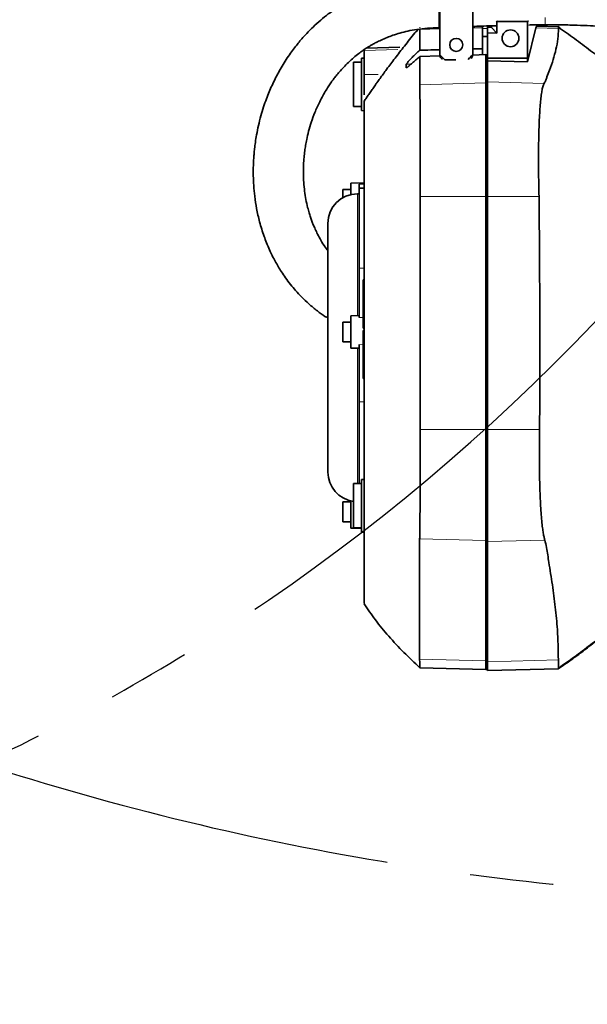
# Model space of a CAD drawing. Header units: millimetres. Extents: x 0 to 11920, y 0 to 8400.
# Tile 5 of 44: x 2361 to 2706, y 4021 to 4619. Entities that reach past the tile are written whole.
import ezdxf

# ---------------------------------------------------------------- set-up
doc = ezdxf.new("R2010")
doc.units = ezdxf.units.MM
doc.header["$LTSCALE"] = 20
doc.linetypes.add('CENTERX2', pattern=[20.32, 12.7, -2.54, 2.54, -2.54])
doc.layers.add('THICK_LINE', color=7, linetype='Continuous')

msp = doc.modelspace()

# ---------------------------------------------------------------- linework, layer by layer
at = {"color": 7, "linetype": 'Continuous', "lineweight": 35}
for p, q in [((2615.9933594, 4597.4300053), (2615.9933594, 4659.4300053)), ((2635.9933594, 4659.4300053), (2635.9933594, 4597.4300053)), ((2615.6533298, 4644.1116469), (2615.6533298, 4613.8309625)), ((2603.8201218, 4613.8895056), (2603.8150185, 4613.7601851)), ((2615.6556741, 4613.8170384), (2615.9939284, 4613.8311491)), ((2641.9933594, 4613.3374826), (2641.9933594, 4614.7932233)), ((2641.9933594, 4613.3374826), (2641.9933594, 4608.4300053)), ((2644.9933594, 4614.9040452), (2644.9933594, 4613.3374826)), ((2644.9933594, 4614.0929111), (2647.4133488, 4614.0300204)), ((2644.9933594, 4613.3374826), (2644.9933594, 4611.5699293)), ((2650.7549259, 4610.6002818), (2647.4133488, 4614.0300204)), ((2650.7549259, 4617.6684388), (2650.4120304, 4618.0113342)), ((2650.7549259, 4610.6002818), (2650.7549259, 4617.6684388)), ((2650.7549259, 4617.6684388), (2669.3502933, 4617.6684388)), ((2674.4616794, 4613.745702), (2669.2455496, 4593.0690562)), ((2669.3502933, 4617.6684388), (2669.8439134, 4617.997477)), ((2669.3502933, 4617.6684388), (2669.3502933, 4595.4300053)), ((2674.9933594, 4614.7896839), (2674.9933594, 4615.5453535)), ((2688.1328552, 4614.4456141), (2674.9933594, 4614.7896839)), ((2689.2512989, 4613.6568774), (2687.8777589, 4614.6182727)), ((2689.2543134, 4613.6611871), (2688.1328552, 4614.4456141)), ((2641.9933594, 4608.4300053), (2644.9933594, 4608.4300053)), ((2641.9933594, 4608.4300053), (2641.9933594, 4597.4272804)), ((2644.9933594, 4610.7503368), (2644.9933594, 4611.5699293)), ((2644.9933594, 4610.7503368), (2650.7549259, 4610.6002818)), ((2644.9933594, 4610.7503368), (2644.9933594, 4595.4300053)), ((2569.9933594, 4600.0322298), (2569.9933594, 4600.5748012)), ((2591.6649827, 4601.9974967), (2571.5648245, 4601.4711555)), ((2641.9933594, 4601.0804013), (2635.9933594, 4600.9398888)), ((2569.9933594, 4595.4300053), (2568.4933594, 4595.3907264)), ((2568.4933594, 4595.3907264), (2568.4933594, 4579.4300053)), ((2569.9933594, 4585.3847199), (2569.9933594, 4600.0322298)), ((2603.8003138, 4596.3353583), (2616.1439776, 4596.6882581)), ((2615.9933594, 4597.4300053), (2618.9933594, 4594.4300053)), ((2625.7118982, 4594.4300053), (2618.9933594, 4594.4300053)), ((2633.1902531, 4594.626899), (2634.1554088, 4595.5920547)), ((2634.1554088, 4595.5920547), (2634.4933594, 4595.5920547)), ((2634.4933594, 4595.9300053), (2635.9933594, 4597.4300053)), ((2634.4933594, 4595.5920547), (2634.4933594, 4595.9300053)), ((2635.9606831, 4597.2548089), (2643.9933594, 4597.4844595)), ((2643.9933594, 4597.4844595), (2643.9933594, 4580.2619166)), ((2643.9933594, 4597.4844595), (2644.9933594, 4597.4173193)), ((2644.9933594, 4595.4300053), (2669.2455496, 4595.4300053)), ((2644.9933594, 4593.7075796), (2644.9933594, 4595.4300053)), ((2669.2455496, 4593.0690562), (2669.2455496, 4595.4300053)), ((2669.2455496, 4595.4300053), (2669.3502933, 4595.4300053)), ((2568.4933594, 4592.9300053), (2563.4933594, 4592.9300053)), ((2563.4933594, 4592.9300053), (2563.4933594, 4581.6134884)), ((2595.6688837, 4591.6271328), (2595.6688837, 4589.5486493)), ((2644.9933594, 4593.7075796), (2669.2455496, 4593.0690562)), ((2644.9933594, 4593.7075796), (2644.9933594, 4580.8799939)), ((2569.9933594, 4573.0253063), (2569.9933594, 4585.3847199)), ((2563.4933594, 4581.6134884), (2563.4933594, 4565.9300053)), ((2568.4933594, 4579.4300053), (2568.4933594, 4563.4692841)), ((2643.9933594, 4580.2619166), (2643.9933594, 4511.3632048)), ((2644.9933594, 4580.8799939), (2644.9933594, 4511.3632048)), ((2563.4933594, 4565.9300053), (2568.4933594, 4565.9300053)), ((2568.4933594, 4563.4692841), (2569.9933594, 4563.4300053)), ((2569.9933594, 4519.5367301), (2561.9933594, 4519.3970896)), ((2561.9933594, 4512.5058709), (2561.9933594, 4519.3970896)), ((2566.9933594, 4516.3776401), (2566.9933594, 4518.8359805)), ((2569.9933594, 4516.4300053), (2566.9933594, 4516.3776401)), ((2561.9933594, 4515.5367301), (2556.9933594, 4515.5367301)), ((2556.9933594, 4510.5443994), (2556.9933594, 4515.5367301)), ((2566.9933594, 4512.9559421), (2565.9933594, 4512.9559421)), ((2566.9933594, 4467.7125517), (2566.9933594, 4516.3776401)), ((2643.9933594, 4511.3632048), (2643.9933594, 4369.6741445)), ((2644.9933594, 4511.3632048), (2644.9933594, 4369.6741445)), ((2547.9933594, 4494.9559421), (2547.9933594, 4343.9040684)), ((2566.9933594, 4437.7007214), (2566.9933594, 4467.7125517)), ((2569.9933594, 4460.7216619), (2569.4933594, 4460.7216619)), ((2569.4933594, 4460.4300053), (2569.4933594, 4460.7216619)), ((2569.4933594, 4460.4300053), (2569.9933594, 4460.4300053)), ((2569.4933594, 4431.3375053), (2569.4933594, 4460.4300053)), ((2566.9933594, 4438.9647718), (2561.9933594, 4438.8774964)), ((2561.9933594, 4419.1567775), (2561.9933594, 4438.8774964)), ((2561.9933594, 4435.017137), (2556.9933594, 4435.017137)), ((2556.9933594, 4423.017137), (2556.9933594, 4435.017137)), ((2569.4933594, 4431.3375053), (2569.9933594, 4431.3375053)), ((2569.4933594, 4429.8525053), (2569.9933594, 4429.8525053)), ((2569.4933594, 4400.7600053), (2569.4933594, 4429.8525053)), ((2556.9933594, 4423.017137), (2561.9933594, 4423.017137)), ((2566.9933594, 4386.4794521), (2566.9933594, 4421.3081759)), ((2561.9933594, 4419.1567775), (2566.9933594, 4419.0695022)), ((2569.4933594, 4400.7600053), (2569.9933594, 4400.7600053)), ((2566.9933594, 4336.9300053), (2566.9933594, 4386.4794521)), ((2643.9933594, 4369.6741445), (2643.9933594, 4302.297152)), ((2644.9933594, 4369.6741445), (2644.9933594, 4301.6927258)), ((2569.9933594, 4339.4300053), (2568.4933594, 4339.3907264)), ((2568.4933594, 4339.3907264), (2568.4933594, 4323.4300053)), ((2568.4933594, 4336.9300053), (2563.4933594, 4336.9300053)), ((2563.4933594, 4336.9300053), (2563.4933594, 4309.9300053)), ((2561.9933594, 4325.7361487), (2556.9933594, 4325.7361487)), ((2556.9933594, 4313.7361487), (2556.9933594, 4325.7361487)), ((2561.9933594, 4309.8757892), (2561.9933594, 4326.3541396)), ((2568.4933594, 4323.4300053), (2568.4933594, 4307.4692841)), ((2556.9933594, 4313.7361487), (2561.9933594, 4313.7361487)), ((2561.9933594, 4309.8757892), (2568.4933594, 4309.7623313)), ((2563.4933594, 4309.9300053), (2568.4933594, 4309.9300053)), ((2568.4933594, 4307.4692841), (2569.9933594, 4307.4300053)), ((2643.9933594, 4302.297152), (2643.9933594, 4229.2599282)), ((2644.9933594, 4301.6927258), (2644.9933594, 4228.655502)), ((2603.8173962, 4224.9582358), (2643.9933594, 4223.9061912)), ((2643.9933594, 4229.2599282), (2643.9933594, 4223.9061912)), ((2643.9933594, 4223.9061912), (2644.9933594, 4223.9673538)), ((2644.9933594, 4228.655502), (2644.9933594, 4223.2847489)), ((2644.9933594, 4223.2847489), (2688.135121, 4224.4144557)), ((2687.8800416, 4224.2417767), (2689.113558, 4225.1053318))]:
    msp.add_line(p, q, dxfattribs=at)
at = {"color": 8, "linetype": 'Continuous', "lineweight": 18}
for p, q in [((2603.80039, 4612.8483106), (2615.9933594, 4613.1658659)), ((2635.9933594, 4613.6867485), (2641.9933594, 4613.8430133)), ((2644.9933594, 4613.3374826), (2641.9933594, 4613.3374826)), ((2674.4616794, 4613.745702), (2688.1133182, 4613.3901569)), ((2569.9933594, 4600.0322298), (2590.4705323, 4600.5450213)), ((2595.6688837, 4591.6271328), (2598.5700053, 4591.70269)), ((2595.6688837, 4589.5486493), (2595.7989246, 4589.5520361)), ((2569.9933594, 4585.3847199), (2578.5050538, 4585.4424072)), ((2603.8025072, 4579.2151808), (2643.9933594, 4580.2619166)), ((2643.9933594, 4580.2619166), (2644.9933594, 4580.2010852)), ((2644.9933594, 4580.8799939), (2679.4205816, 4579.9833668)), ((2566.9933594, 4518.8359805), (2569.9933594, 4518.8849325)), ((2565.9933594, 4438.9473167), (2565.9933594, 4512.9559421)), ((2604.0399102, 4511.3632048), (2643.9933594, 4511.3632048)), ((2643.9933594, 4511.3632048), (2644.9933594, 4511.3632048)), ((2644.9933594, 4511.3632048), (2676.3012381, 4511.3632048)), ((2566.9933594, 4467.7125517), (2569.9933594, 4467.738631)), ((2566.9933594, 4437.7007214), (2569.4933594, 4437.738814)), ((2566.9933594, 4421.3081759), (2569.4933594, 4421.2743587)), ((2565.9933594, 4336.9300053), (2565.9933594, 4419.0869572)), ((2566.9933594, 4386.4794521), (2569.9933594, 4386.4616542)), ((2604.0397793, 4369.6741445), (2643.9933594, 4369.6741445)), ((2643.9933594, 4369.6741445), (2644.9933594, 4369.6741445)), ((2644.9933594, 4369.6741445), (2676.652959, 4369.6741445)), ((2603.7783927, 4303.3213834), (2643.9933594, 4302.297152)), ((2643.9933594, 4302.297152), (2644.9933594, 4302.3566399)), ((2644.9933594, 4301.6927258), (2679.8296257, 4302.5799675)), ((2603.7763162, 4230.2842125), (2643.9933594, 4229.2599282)), ((2643.9933594, 4229.2599282), (2644.9933594, 4229.3194161)), ((2644.9933594, 4228.655502), (2688.0860856, 4229.7530268))]:
    msp.add_line(p, q, dxfattribs=at)
at = {"color": 7, "linetype": 'Continuous', "lineweight": 35, "flags": 128}
for points in [[(2603.80039, 4612.8483106), (2603.8003138, 4602.3068856), (2603.8003138, 4600.1827542)], [(2603.8003138, 4596.3353583), (2603.8003138, 4590.7610046), (2603.8003138, 4584.9880642), (2603.8003138, 4582.1015939), (2603.8025072, 4579.2151808)], [(2604.0399102, 4511.3632048), (2604.0397047, 4460.6461945), (2604.0397793, 4369.6741445)], [(2603.7783927, 4303.3213834), (2603.776239, 4297.4277374), (2603.776239, 4291.5340322), (2603.776239, 4279.746622), (2603.7763162, 4230.2842125)]]:
    msp.add_lwpolyline(points, dxfattribs=at)
at = {"color": 7, "linetype": 'Continuous', "lineweight": 35}
for centre, radius in [((2658.9933594, 4607.4300053), 5.1), ((2625.9933594, 4603.4300053), 3.9514364)]:
    msp.add_circle(centre, radius, dxfattribs=at)
for centre, radius, start, end in [((2618.9933594, 4597.4300053), 3, 180, 243.6990183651), ((2632.9933594, 4597.4300053), 3, 311.895384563, 0), ((2565.9933594, 4494.9559421), 18, 90, 180), ((2565.9933594, 4343.9040684), 18, 180, 262.0164438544)]:
    msp.add_arc(centre, radius, start, end, dxfattribs=at)
for centre, major_axis, ratio, start_param, end_param in [((2646.9917949, 4419.4300053), (0, 196.092905), 0.0174550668, 6.1597117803, 6.219449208), ((2674.9898515, 4419.4300053), (0, 195.3597246), 0.0261859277, 6.2824996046, 6.3866154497)]:
    msp.add_ellipse(centre, major_axis=major_axis, ratio=ratio, start_param=start_param, end_param=end_param, dxfattribs=at)
for points, knots in [([(2615.6533298, 4644.1631257), (2612.671625, 4644.0999932), (2606.9195664, 4643.9782033), (2598.7119958, 4643.0807763), (2591.3277781, 4641.8050503), (2584.7934794, 4640.2277447), (2579.0498317, 4638.4829149), (2573.75072, 4636.565663), (2568.947848, 4634.5468254), (2564.6923108, 4632.5105749), (2561.2609394, 4630.6926499), (2558.5438562, 4629.1351075), (2555.6734788, 4627.3869498), (2552.2589383, 4625.146711), (2548.0231366, 4622.0766947), (2543.4970921, 4618.4173035), (2539.1363336, 4614.4614633), (2535.3266388, 4610.6119779), (2532.3728387, 4607.3439992), (2529.9289929, 4604.4431959), (2527.6541671, 4601.5699525), (2525.1978088, 4598.2418176), (2522.6367873, 4594.4806132), (2520.1682286, 4590.5184688), (2517.9425163, 4586.611427), (2515.9215006, 4582.7457679), (2514.0771265, 4578.8914101), (2512.2994367, 4574.8132786), (2510.5780322, 4570.4427084), (2508.8720381, 4565.5590609), (2507.2360583, 4560.1427657), (2505.8135419, 4554.5012431), (2504.7144996, 4549.1024662), (2503.9591038, 4544.4290809), (2503.4766965, 4540.6469877), (2503.1717039, 4537.6264781), (2502.9564573, 4534.9369751), (2502.7900253, 4532.1363219), (2502.6584752, 4528.4340189), (2502.6475321, 4523.6992281), (2502.8952336, 4517.8179461), (2503.5186864, 4511.1772185), (2504.4431673, 4505.162729), (2505.5069053, 4499.9741388), (2506.5252583, 4495.7928059), (2507.7579211, 4491.4746395), (2509.1621587, 4487.2306543), (2510.7605399, 4482.9921921), (2512.4242196, 4479.0852672), (2514.1984773, 4475.3491868), (2515.9396052, 4472.0107649), (2517.8101686, 4468.7248623), (2519.870409, 4465.3999648), (2522.3584168, 4461.7328842), (2525.209668, 4457.9410267), (2528.4978435, 4454.0140139), (2532.1857759, 4450.0554754), (2536.5783394, 4445.8947523), (2541.2539392, 4441.9416015), (2544.6808987, 4439.5620198), (2546.2276981, 4438.4879671)], [0, 0, 0, 0, 0.0265744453, 0.0512652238, 0.0736959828, 0.0939713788, 0.1123180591, 0.1288639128, 0.1463926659, 0.1613985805, 0.1738820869, 0.1838414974, 0.1918422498, 0.2066533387, 0.2239883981, 0.2439070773, 0.2654240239, 0.2843870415, 0.300304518, 0.3118359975, 0.3246460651, 0.3395237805, 0.3565032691, 0.3742625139, 0.3909177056, 0.4064299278, 0.4230510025, 0.4390205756, 0.4568122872, 0.4765637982, 0.4982836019, 0.5219720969, 0.5438798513, 0.5622501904, 0.5770628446, 0.5883106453, 0.5976533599, 0.6085204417, 0.6210099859, 0.640812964, 0.6636242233, 0.6893813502, 0.7179988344, 0.7336333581, 0.7499637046, 0.7669707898, 0.7844243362, 0.8001822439, 0.8174641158, 0.8313423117, 0.8454147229, 0.858317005, 0.8720387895, 0.8871381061, 0.9051138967, 0.9215871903, 0.9398915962, 0.9600111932, 0.9819505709, 1, 1, 1, 1]), ([(2919.2101027, 4595.0887379), (2916.3715429, 4596.1793825), (2910.8857927, 4598.2871428), (2902.8592412, 4601.1240629), (2895.4112405, 4603.6360001), (2888.6314841, 4605.8267216), (2882.586943, 4607.7187649), (2876.1582601, 4609.6808955), (2869.2698927, 4611.7279691), (2861.8945879, 4613.8603508), (2855.5925173, 4615.6403446), (2850.3074212, 4617.1065992), (2845.6241389, 4618.3880582), (2840.5243003, 4619.7640968), (2834.5358442, 4621.3539493), (2828.4709067, 4622.9338947), (2822.7118349, 4624.4079236), (2817.8163978, 4625.6423508), (2813.3824324, 4626.7447193), (2809.5816684, 4627.6777851), (2806.4295426, 4628.4431351), (2803.9865963, 4629.0308678), (2801.8799058, 4629.5341685), (2799.7332298, 4630.0437283), (2797.1153751, 4630.6600971), (2794.0421948, 4631.3764592), (2790.7987883, 4632.1234622), (2787.6315216, 4632.8436924), (2784.9755748, 4633.440336), (2782.872327, 4633.9079233), (2781.0832235, 4634.3026083), (2778.7567122, 4634.8118261), (2775.3921963, 4635.5384619), (2770.8776016, 4636.4928144), (2765.7729101, 4637.5398003), (2760.4536983, 4638.5892518), (2755.1079749, 4639.5956277), (2749.7703531, 4640.5439349), (2744.4467588, 4641.4243062), (2739.2280673, 4642.2165477), (2733.8506147, 4642.9542791), (2728.0039916, 4643.6564722), (2720.9199201, 4644.3629134), (2712.4607503, 4644.9897018), (2702.5672034, 4645.431724), (2691.6405082, 4645.6286634), (2684.0176928, 4645.6001251), (2680.0380243, 4645.585226)], [0, 0, 0, 0, 0.0361353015, 0.0698344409, 0.1014297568, 0.1304265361, 0.1559777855, 0.1784926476, 0.2125174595, 0.2443698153, 0.2735007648, 0.2938869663, 0.3126725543, 0.3340130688, 0.3597151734, 0.3899707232, 0.4123070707, 0.4340510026, 0.4531369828, 0.4694713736, 0.4829920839, 0.4936603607, 0.5008192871, 0.5099459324, 0.5210731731, 0.534200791, 0.5490751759, 0.5623027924, 0.5743959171, 0.5827164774, 0.588893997, 0.5969403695, 0.6119755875, 0.6311123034, 0.6534186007, 0.675590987, 0.6972727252, 0.7197095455, 0.7415568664, 0.7628095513, 0.7837030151, 0.8072109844, 0.8340549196, 0.8696512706, 0.9092202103, 0.9526062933, 1, 1, 1, 1]), ([(2547.9933594, 4478.4476338), (2547.44715, 4479.1621635), (2545.8913117, 4481.1974499), (2543.8547868, 4484.5135201), (2541.84475, 4488.1655658), (2540.3336189, 4491.3306621), (2539.2058829, 4493.9699428), (2538.2841187, 4496.3463593), (2537.4228539, 4498.7894099), (2536.5396719, 4501.6044589), (2535.5602956, 4505.2125367), (2534.6082593, 4509.5660069), (2533.810267, 4514.6048365), (2533.2885067, 4519.8869323), (2533.0763753, 4525.2424389), (2533.1656187, 4530.34616), (2533.4788389, 4534.9065455), (2533.9225738, 4538.8381506), (2534.4689999, 4542.451566), (2535.216986, 4546.4236399), (2536.3103175, 4551.0799776), (2537.918231, 4556.5553759), (2540.1041314, 4562.5744815), (2542.5158262, 4567.9681929), (2544.8637004, 4572.4537828), (2546.7453743, 4575.6923789), (2548.5158951, 4578.47273), (2550.0705062, 4580.7350672), (2551.536012, 4582.7394391), (2553.1275937, 4584.7919988), (2555.1012718, 4587.167201), (2557.5652135, 4589.8947215), (2560.4562205, 4592.7918953), (2563.5547199, 4595.572689), (2566.5772741, 4598.0055575), (2569.3488624, 4600.0232818), (2571.6378434, 4601.543864), (2573.5345942, 4602.7170799), (2575.3325361, 4603.768116), (2577.5825517, 4604.994598), (2580.4908636, 4606.4357075), (2583.8652458, 4607.912062), (2587.6625907, 4609.3478478), (2591.8454447, 4610.6837384), (2596.6941151, 4611.9161836), (2602.3119663, 4612.9335383), (2608.7135198, 4613.6639607), (2613.2719531, 4613.7654027), (2615.6533298, 4613.8183971)], [0, 0, 0, 0, 0.01453642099, 0.04140595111, 0.06519063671, 0.08544911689, 0.10195876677, 0.11524864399, 0.13023904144, 0.14765853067, 0.16757017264, 0.19689296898, 0.22766576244, 0.25985572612, 0.29340251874, 0.32540557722, 0.35302264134, 0.37677043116, 0.3974344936, 0.41936050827, 0.44994834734, 0.48367635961, 0.52165798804, 0.56376421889, 0.58731884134, 0.60937722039, 0.62799731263, 0.6432819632, 0.65554962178, 0.66944739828, 0.68621032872, 0.70601293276, 0.72867657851, 0.75104616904, 0.7706329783, 0.78758924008, 0.80203886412, 0.81071542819, 0.81965012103, 0.83151236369, 0.84630105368, 0.86395444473, 0.88082651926, 0.89967633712, 0.92069383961, 0.94431137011, 0.97090763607, 1, 1, 1, 1]), ([(2603.0185985, 4612.9367183), (2602.314195, 4612.2079199), (2600.5686528, 4610.4019261), (2597.7653379, 4606.8210726), (2594.6706776, 4602.9020081), (2591.7293248, 4599.1186103), (2588.9457026, 4595.4971853), (2586.3134232, 4592.0257935), (2583.9126609, 4588.8150431), (2581.736271, 4585.8636719), (2579.7793183, 4583.174987), (2577.9202993, 4580.5868457), (2576.1539153, 4578.094703), (2574.473482, 4575.6921484), (2572.879824, 4573.3829734), (2571.3620517, 4571.1562989), (2570.4495119, 4569.7966695), (2569.9933594, 4569.1170297)], [0, 0, 0, 0, 0.0864262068, 0.214167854, 0.3293354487, 0.4325215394, 0.5246369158, 0.6064889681, 0.6788294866, 0.7349169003, 0.7848323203, 0.8291879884, 0.8687209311, 0.9043466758, 0.9371977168, 0.968606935, 1, 1, 1, 1]), ([(2635.9933594, 4614.6123507), (2637.7140535, 4614.6722584), (2641.6162407, 4614.8081171), (2646.3693229, 4614.9596675), (2649.4005326, 4615.0437375), (2650.2531283, 4615.0673841)], [0, 0, 0, 0, 0.3618012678, 0.8204922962, 1, 1, 1, 1]), ([(2670.0534958, 4615.4902199), (2670.6706464, 4615.4991898), (2673.3499586, 4615.5381322), (2676.6782948, 4615.5721635), (2679.3880583, 4615.5785317), (2680.0380558, 4615.5800592)], [0, 0, 0, 0, 0.18532685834, 0.80458236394, 1, 1, 1, 1]), ([(2679.4205816, 4579.9833668), (2679.7923004, 4580.6607576), (2680.5358321, 4582.0157108), (2681.2806956, 4584.7483465), (2683.0960201, 4588.8771125), (2684.9468996, 4594.4330742), (2686.7163468, 4600.7313386), (2687.8799898, 4607.0478083), (2688.0355422, 4611.2760443), (2688.1133182, 4613.3901569)], [0, 0, 0, 0, 0.0613514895, 0.1227185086, 0.2454456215, 0.4340534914, 0.6226601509, 0.8113305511, 1, 1, 1, 1]), ([(2680.0380243, 4615.5851599), (2683.4872337, 4615.5910362), (2689.9960041, 4615.602125), (2699.1617527, 4615.3963383), (2707.1256398, 4615.0413549), (2713.5029305, 4614.6259715), (2718.420297, 4614.2314998), (2722.1674886, 4613.8913529), (2725.5937213, 4613.5503621), (2730.0537667, 4613.0690252), (2735.9044716, 4612.3651454), (2743.3097603, 4611.3544269), (2751.2974714, 4610.1317086), (2759.4117401, 4608.7570542), (2767.0986636, 4607.3415485), (2773.9392471, 4605.9975287), (2779.8837316, 4604.7695168), (2785.0840151, 4603.652136), (2790.1572549, 4602.5263084), (2795.6860599, 4601.2602033), (2803.5765017, 4599.389884), (2813.8272412, 4596.8402659), (2826.1539751, 4593.5948292), (2836.5673038, 4590.7015428), (2844.7412333, 4588.3460861), (2850.5768359, 4586.6269288), (2856.0799123, 4584.9710972), (2860.9629557, 4583.4731113), (2864.8119105, 4582.2725033), (2867.7974201, 4581.3293135), (2870.4239099, 4580.4887411), (2873.3049535, 4579.5511984), (2876.7005156, 4578.4275073), (2880.638331, 4577.1004065), (2885.2156427, 4575.5279297), (2890.577646, 4573.6445026), (2896.763469, 4571.4117484), (2903.698303, 4568.8177746), (2911.2826213, 4565.867702), (2916.4953578, 4563.6899356), (2919.2101027, 4562.555775)], [0, 0, 0, 0, 0.0410244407, 0.0774144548, 0.1092409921, 0.136316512, 0.1540699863, 0.1685683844, 0.1816228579, 0.1955524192, 0.2226990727, 0.2528863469, 0.2862477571, 0.3211311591, 0.3535394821, 0.382217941, 0.4069746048, 0.4284256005, 0.4479331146, 0.4712410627, 0.4987045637, 0.5485667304, 0.6025208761, 0.6573015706, 0.6827972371, 0.7079680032, 0.7325935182, 0.7538385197, 0.7708317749, 0.7819390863, 0.7919055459, 0.8041686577, 0.8186975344, 0.8352741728, 0.8544852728, 0.8771372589, 0.9036056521, 0.9331106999, 0.9651646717, 1, 1, 1, 1]), ([(2688.1133182, 4613.3901569), (2688.1165133, 4613.6976164), (2688.1229123, 4614.3133705), (2688.1295379, 4614.4014931), (2688.1328552, 4614.4456141)], [0, 0, 0, 0, 0.4993219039, 1, 1, 1, 1]), ([(2724.6432579, 4585.1729953), (2721.997302, 4587.6519767), (2716.5640047, 4592.7424028), (2707.551527, 4600.0754521), (2698.0223489, 4607.2677996), (2691.3991295, 4611.8069075), (2688.1307712, 4614.0468199)], [0, 0, 0, 0, 0.2354862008, 0.4835554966, 0.7451502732, 1, 1, 1, 1]), ([(2603.8003138, 4600.1827542), (2603.0922956, 4599.5272741), (2601.677374, 4598.2173461), (2599.5306059, 4596.1091203), (2597.6297375, 4594.1288403), (2596.3027559, 4592.6124522), (2595.7350021, 4591.8523594), (2595.6861643, 4591.6859976), (2595.6688837, 4591.6271328)], [0, 0, 0, 0, 0.1879023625, 0.375508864, 0.6017777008, 0.7784372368, 0.9216030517, 1, 1, 1, 1]), ([(2615.9933594, 4600.4703493), (2613.5607852, 4600.413095), (2609.496483, 4600.3174356), (2605.4320817, 4600.221336), (2603.8003138, 4600.1827542)], [0, 0, 0, 0, 0.5985219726, 1, 1, 1, 1]), ([(2595.7290053, 4589.5130348), (2595.7328142, 4589.5098615), (2595.75859, 4589.4883867), (2595.9492502, 4589.5937772), (2596.2932582, 4589.8241124), (2596.8150754, 4590.2244967), (2597.5333897, 4590.8132629), (2598.5711815, 4591.6985768), (2599.882275, 4592.8451972), (2601.2925474, 4594.0957191), (2602.6112725, 4595.2715373), (2603.4028297, 4595.9797341), (2603.8003138, 4596.3353583)], [0, 0, 0, 0, 0.0138339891, 0.0936189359, 0.1706398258, 0.2495915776, 0.357424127, 0.4683217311, 0.620741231, 0.7774188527, 0.8882298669, 1, 1, 1, 1]), ([(2603.8025072, 4579.2151808), (2603.8257076, 4578.8077473), (2603.8722029, 4577.9912196), (2603.9265457, 4575.4101273), (2603.9700318, 4572.0262778), (2604.0023601, 4567.8865026), (2604.0259342, 4563.2178729), (2604.0443672, 4557.8995402), (2604.0588201, 4551.9796249), (2604.068212, 4545.5538712), (2604.0712949, 4538.6999711), (2604.0690397, 4531.4923443), (2604.0627591, 4524.0353869), (2604.0529354, 4517.282225), (2604.0436134, 4513.0460389), (2604.0399102, 4511.3632048)], [0, 0, 0, 0, 0.0864187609, 0.1731897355, 0.2596085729, 0.3361780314, 0.4129916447, 0.4895611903, 0.5661393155, 0.6429615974, 0.7195396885, 0.7961209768, 0.8729464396, 0.949527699, 1, 1, 1, 1]), ([(2676.3012381, 4511.3632048), (2676.2512336, 4513.5988453), (2676.1511048, 4518.0754793), (2676.0582742, 4524.7255739), (2676.007975, 4531.581465), (2676.0172839, 4538.5438431), (2676.0970213, 4545.4858373), (2676.2515261, 4552.0020441), (2676.4831087, 4557.9916571), (2676.7829249, 4563.3987219), (2677.1489869, 4568.1644645), (2677.5763671, 4572.201286), (2678.0532937, 4575.4889243), (2678.5284302, 4577.7630808), (2678.9871702, 4579.2497996), (2679.276111, 4579.7388442), (2679.4205816, 4579.9833668)], [0, 0, 0, 0, 0.0661784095, 0.1325152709, 0.1986932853, 0.2749110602, 0.3513723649, 0.4275898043, 0.5037033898, 0.5800593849, 0.6561741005, 0.7324119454, 0.8088915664, 0.8851308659, 0.9425653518, 1, 1, 1, 1]), ([(2569.9933594, 4569.1170297), (2569.9933594, 4567.2885378), (2569.9933594, 4561.8946268), (2569.9933594, 4553.5745737), (2569.9933594, 4546.9157266), (2569.9933594, 4543.468541), (2569.9933594, 4542.8855184), (2569.9933594, 4541.7438415), (2569.9933594, 4539.6293719), (2569.9933594, 4536.2481381), (2569.9933594, 4531.896416), (2569.9933594, 4526.7757535), (2569.9933594, 4520.9379624), (2569.9933594, 4514.6556022), (2569.9933594, 4509.1150793), (2569.9933594, 4504.6331994), (2569.9933594, 4481.5690632), (2569.9933594, 4453.1736255), (2569.9933594, 4417.457527), (2569.9933594, 4398.9356161), (2569.9933594, 4385.0980835), (2569.9933594, 4377.9209442), (2569.9933594, 4372.1141605), (2569.9933594, 4365.8515919), (2569.9933594, 4359.4203762), (2569.9933594, 4353.3597494), (2569.9933594, 4347.9514354), (2569.9933594, 4343.2477572), (2569.9933594, 4339.6965723), (2569.9933594, 4337.1111138), (2569.9933594, 4335.0287557), (2569.9933594, 4332.1627006), (2569.9933594, 4315.5787318), (2569.9933594, 4296.8876152), (2569.9933594, 4277.6240396), (2569.9933594, 4271.2559128), (2569.9933594, 4267.3910084), (2569.9933594, 4265.2109808), (2569.9933594, 4264.0107196), (2569.9933594, 4264.0026121), (2569.9933594, 4263.9993429)], [0, 0, 0, 0, 0.06456572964, 0.19046396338, 0.2920869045, 0.30333276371, 0.30895612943, 0.31461422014, 0.32273567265, 0.33109261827, 0.33921403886, 0.34757085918, 0.35569255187, 0.36404965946, 0.37216991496, 0.37633043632, 0.38051353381, 0.45672433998, 0.48049028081, 0.51148880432, 0.52465127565, 0.53123251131, 0.53781402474, 0.54592994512, 0.55428113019, 0.56239684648, 0.57074765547, 0.57886699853, 0.58722162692, 0.59393567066, 0.60078049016, 0.61469815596, 0.64253348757, 0.85687573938, 0.9152316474, 0.94440960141, 0.9589986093, 0.97361068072, 0.9893587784, 1, 1, 1, 1]), ([(2676.652959, 4369.6741445), (2676.6883398, 4376.2930913), (2676.7591025, 4389.5311871), (2676.8167386, 4416.0067276), (2676.7847724, 4446.2406864), (2676.6284969, 4475.0436655), (2676.4660966, 4495.7978477), (2676.356191, 4506.1747454), (2676.3012381, 4511.3632048)], [0, 0, 0, 0, 0.1401436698, 0.2802916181, 0.5605624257, 0.7802796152, 0.8901395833, 1, 1, 1, 1]), ([(2547.9933594, 4438.0165861), (2547.9846366, 4438.0146142), (2547.5488229, 4437.9160924), (2546.926806, 4438.0355174), (2546.4252524, 4438.3522584), (2546.2224339, 4438.4803423)], [0, 0, 0, 0, 0.0120184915, 0.6004794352, 1, 1, 1, 1]), ([(2604.0397793, 4369.6741445), (2604.0423416, 4367.5486195), (2604.0474663, 4363.2975693), (2604.0515214, 4356.8978504), (2604.0515072, 4350.5359441), (2604.0485301, 4344.5727304), (2604.0418512, 4339.10952), (2604.0332251, 4334.0947359), (2604.021588, 4329.2869243), (2604.0064487, 4324.7702611), (2603.9892376, 4320.6160808), (2603.9676429, 4316.8031463), (2603.9428944, 4313.3296573), (2603.9067534, 4309.6038603), (2603.8563347, 4305.9344508), (2603.8045442, 4304.198132), (2603.7783927, 4303.3213834)], [0, 0, 0, 0, 0.0699493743, 0.1398987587, 0.2124531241, 0.2850075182, 0.3472224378, 0.4094373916, 0.4734599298, 0.537482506, 0.5996961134, 0.6619097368, 0.725931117, 0.7899524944, 0.8939371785, 1, 1, 1, 1]), ([(2679.8296257, 4302.5799675), (2679.6632134, 4303.1558076), (2679.3299957, 4304.3088481), (2678.8605583, 4306.8212809), (2678.3950891, 4310.0372106), (2677.9500134, 4314.1206828), (2677.5405208, 4319.0934772), (2677.1933056, 4324.6983253), (2676.9173353, 4330.880992), (2676.7132057, 4337.5404332), (2676.5772058, 4344.8384041), (2676.521125, 4352.7408185), (2676.5385936, 4361.1424917), (2676.6148865, 4366.8339419), (2676.652959, 4369.6741445)], [0, 0, 0, 0, 0.0726439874, 0.1454596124, 0.2181028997, 0.302293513, 0.3867539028, 0.470942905, 0.5548179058, 0.6389618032, 0.7228361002, 0.8151039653, 0.9077313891, 1, 1, 1, 1]), ([(2688.0860856, 4229.7530268), (2687.9631709, 4235.9030493), (2687.7493638, 4246.600864), (2686.2724689, 4261.8134325), (2684.5375424, 4275.4150522), (2682.7040555, 4285.9790055), (2681.6112626, 4293.5326095), (2681.0632973, 4298.0689364), (2680.2408109, 4301.076432), (2679.8296257, 4302.5799675)], [0, 0, 0, 0, 0.2526274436, 0.4394392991, 0.6262675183, 0.8131256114, 0.8754233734, 0.937720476, 1, 1, 1, 1]), ([(2569.9933594, 4263.8795846), (2572.2470758, 4260.562736), (2576.8754682, 4253.7510196), (2585.0416214, 4243.9292122), (2594.0314221, 4234.2139352), (2600.5396502, 4228.0743083), (2603.7993923, 4224.9991854)], [0, 0, 0, 0, 0.2334261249, 0.4793805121, 0.7392400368, 1, 1, 1, 1]), ([(2688.1189286, 4224.803184), (2691.3917814, 4227.0435189), (2698.0227544, 4231.5825559), (2707.5560632, 4238.7684599), (2716.5697727, 4246.092499), (2721.998065, 4251.1701951), (2724.6432579, 4253.6445433)], [0, 0, 0, 0, 0.2547275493, 0.5160914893, 0.7641926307, 1, 1, 1, 1]), ([(2689.1227252, 4225.0919688), (2690.104968, 4225.7625527), (2692.3721562, 4227.3103778), (2695.8591053, 4229.7716044), (2699.5605606, 4232.4485142), (2703.1446747, 4235.1165928), (2708.7096446, 4239.3904478), (2715.9584681, 4245.2400811), (2721.6991027, 4250.5995029), (2724.4625272, 4253.1794194)], [0, 0, 0, 0, 0.0789477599, 0.1822252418, 0.2833068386, 0.3821729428, 0.4788094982, 0.7491095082, 1, 1, 1, 1]), ([(2603.7763162, 4230.2842125), (2603.7811818, 4229.2835837), (2603.790939, 4227.2769951), (2603.8028512, 4225.7440816), (2603.8108993, 4225.0219551), (2603.8165443, 4225.0200673), (2603.8187984, 4225.0193135)], [0, 0, 0, 0, 0.3109126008, 0.6234816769, 0.8496565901, 1, 1, 1, 1]), ([(2688.135121, 4224.4144557), (2688.1308334, 4224.4900833), (2688.1222406, 4224.6416487), (2688.1074649, 4225.8229115), (2688.0964725, 4227.4901298), (2688.0895512, 4228.9980131), (2688.0860856, 4229.7530268)], [0, 0, 0, 0, 0.2721405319, 0.545397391, 0.7723755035, 1, 1, 1, 1])]:
    msp.add_open_spline(points, degree=3, knots=knots, dxfattribs=at)
at = {"color": 8, "linetype": 'Continuous', "lineweight": 18}
for points, knots in [([(2680.0380243, 4619.9514849), (2680.0380243, 4619.2921534), (2680.0380243, 4617.9759569), (2680.0380243, 4617.1355376), (2680.0380243, 4616.7161154)], [0, 0, 0, 0, 0.5009369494, 1, 1, 1, 1]), ([(2680.0380243, 4616.7161154), (2680.0380243, 4616.3879554), (2680.0380243, 4615.7324242), (2680.0380243, 4615.6342108), (2680.0380243, 4615.5851632)], [0, 0, 0, 0, 0.5006015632, 1, 1, 1, 1])]:
    msp.add_open_spline(points, degree=3, knots=knots, dxfattribs=at)
at = {"layer": 'THICK_LINE', "linetype": 'CENTERX2'}
msp.add_line((2511.9114404, 4266.1313291), (2511.9572353, 4266.1208131), dxfattribs=at)
at = {"layer": 'THICK_LINE'}
for centre, radius, start, end in [((1818.2709432, 5280.5320956), 1228.9145299, 304.3655465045, 355.6339501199), ((2855.9933594, 5764.4300053), 2373.9, 212, 335)]:
    msp.add_arc(centre, radius, start, end, dxfattribs=at)
at = {"layer": 'THICK_LINE', "linetype": 'CENTERX2'}
for centre, radius, start, end in [((1818.2709432, 5280.5320956), 1228.88, 266, 304.3640607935), ((2855.9933594, 5764.4300053), 1679.6964971, 252.0213983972, 287.2103019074)]:
    msp.add_arc(centre, radius, start, end, dxfattribs=at)

doc.saveas('drawing.dxf')
